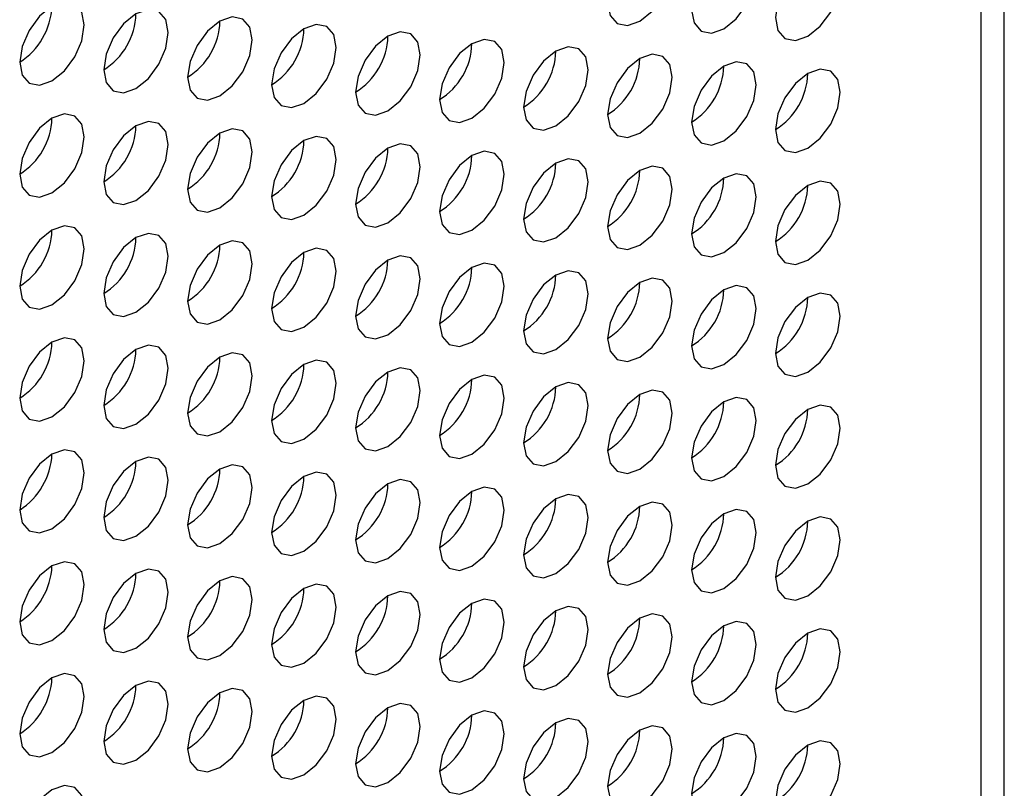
# Model space of a CAD drawing. Header units: millimetres. Extents: x 3619 to 4737, y 1503 to 2366.
# Tile 245 of 256: x 4639.36 to 4646.55, y 2098.66 to 2104.27. Entities that reach past the tile are written whole.
import ezdxf

# ---------------------------------------------------------------- set-up
doc = ezdxf.new("R2010")
doc.units = ezdxf.units.MM

msp = doc.modelspace()

# ---------------------------------------------------------------- linework, layer by layer
at = {"color": 7, "linetype": 'Continuous', "lineweight": 30}
for p, q in [((4646.5451, 2009.4094), (4646.5451, 2133.7755)), ((4646.3755, 2009.1811), (4646.3755, 2133.5312))]:
    msp.add_line(p, q, dxfattribs=at)
at = {"color": 7, "linetype": 'Continuous', "lineweight": 30, "flags": 128}
for points in [[(4643.8857, 2104.2598), (4643.9759, 2104.3326), (4644.0524, 2104.4357), (4644.1035, 2104.5535), (4644.1214, 2104.6681), (4644.1035, 2104.7619), (4644.0524, 2104.8207), (4643.9759, 2104.8355), (4643.8857, 2104.8042), (4643.7955, 2104.7314), (4643.719, 2104.6282), (4643.668, 2104.5104), (4643.65, 2104.3959), (4643.668, 2104.3021), (4643.719, 2104.2433), (4643.7955, 2104.2285), (4643.8857, 2104.2598)], [(4644.4985, 2104.2053), (4644.5887, 2104.2781), (4644.6652, 2104.3812), (4644.7163, 2104.499), (4644.7342, 2104.6136), (4644.7163, 2104.7074), (4644.6652, 2104.7662), (4644.5887, 2104.781), (4644.4985, 2104.7497), (4644.4083, 2104.6769), (4644.3319, 2104.5737), (4644.2808, 2104.4559), (4644.2628, 2104.3414), (4644.2808, 2104.2476), (4644.3319, 2104.1888), (4644.4083, 2104.174), (4644.4985, 2104.2053)], [(4645.1114, 2104.1508), (4645.2016, 2104.2236), (4645.278, 2104.3268), (4645.3291, 2104.4445), (4645.3471, 2104.5591), (4645.3291, 2104.6529), (4645.278, 2104.7117), (4645.2016, 2104.7265), (4645.1114, 2104.6952), (4645.0212, 2104.6224), (4644.9447, 2104.5192), (4644.8936, 2104.4014), (4644.8757, 2104.2869), (4644.8936, 2104.1931), (4644.9447, 2104.1343), (4645.0212, 2104.1195), (4645.1114, 2104.1508)], [(4639.5959, 2103.8247), (4639.6861, 2103.8975), (4639.7626, 2104.0007), (4639.8137, 2104.1184), (4639.8316, 2104.233), (4639.8137, 2104.3268), (4639.7626, 2104.3856), (4639.6861, 2104.4004), (4639.5959, 2104.3691), (4639.5057, 2104.2963), (4639.4293, 2104.1931), (4639.3782, 2104.0753), (4639.3602, 2103.9608), (4639.3782, 2103.867), (4639.4293, 2103.8082), (4639.5057, 2103.7934), (4639.5959, 2103.8247)], [(4640.2088, 2103.7702), (4640.299, 2103.843), (4640.3754, 2103.9462), (4640.4265, 2104.064), (4640.4445, 2104.1785), (4640.4265, 2104.2723), (4640.3754, 2104.3311), (4640.299, 2104.3459), (4640.2088, 2104.3146), (4640.1186, 2104.2418), (4640.0421, 2104.1387), (4639.991, 2104.0209), (4639.9731, 2103.9063), (4639.991, 2103.8125), (4640.0421, 2103.7537), (4640.1186, 2103.7389), (4640.2088, 2103.7702)], [(4640.8216, 2103.7157), (4640.9118, 2103.7885), (4640.9882, 2103.8917), (4641.0393, 2104.0095), (4641.0573, 2104.124), (4641.0393, 2104.2178), (4640.9882, 2104.2766), (4640.9118, 2104.2914), (4640.8216, 2104.2601), (4640.7314, 2104.1873), (4640.6549, 2104.0842), (4640.6038, 2103.9664), (4640.5859, 2103.8518), (4640.6038, 2103.758), (4640.6549, 2103.6992), (4640.7314, 2103.6844), (4640.8216, 2103.7157)], [(4641.4344, 2103.6612), (4641.5246, 2103.734), (4641.6011, 2103.8372), (4641.6522, 2103.955), (4641.6701, 2104.0695), (4641.6522, 2104.1633), (4641.6011, 2104.2221), (4641.5246, 2104.2369), (4641.4344, 2104.2056), (4641.3442, 2104.1328), (4641.2677, 2104.0297), (4641.2166, 2103.9119), (4641.1987, 2103.7973), (4641.2166, 2103.7035), (4641.2677, 2103.6447), (4641.3442, 2103.6299), (4641.4344, 2103.6612)], [(4642.0472, 2103.6067), (4642.1374, 2103.6795), (4642.2139, 2103.7827), (4642.265, 2103.9005), (4642.2829, 2104.015), (4642.265, 2104.1088), (4642.2139, 2104.1676), (4642.1374, 2104.1825), (4642.0472, 2104.1511), (4641.957, 2104.0783), (4641.8806, 2103.9752), (4641.8295, 2103.8574), (4641.8115, 2103.7429), (4641.8295, 2103.6491), (4641.8806, 2103.5902), (4641.957, 2103.5754), (4642.0472, 2103.6067)], [(4642.6601, 2103.5522), (4642.7503, 2103.625), (4642.8267, 2103.7282), (4642.8778, 2103.846), (4642.8958, 2103.9605), (4642.8778, 2104.0543), (4642.8267, 2104.1131), (4642.7503, 2104.128), (4642.6601, 2104.0966), (4642.5699, 2104.0238), (4642.4934, 2103.9207), (4642.4423, 2103.8029), (4642.4244, 2103.6884), (4642.4423, 2103.5946), (4642.4934, 2103.5358), (4642.5699, 2103.5209), (4642.6601, 2103.5522)], [(4643.2729, 2103.4978), (4643.3631, 2103.5705), (4643.4396, 2103.6737), (4643.4906, 2103.7915), (4643.5086, 2103.906), (4643.4906, 2103.9998), (4643.4396, 2104.0586), (4643.3631, 2104.0735), (4643.2729, 2104.0421), (4643.1827, 2103.9693), (4643.1062, 2103.8662), (4643.0551, 2103.7484), (4643.0372, 2103.6339), (4643.0551, 2103.5401), (4643.1062, 2103.4813), (4643.1827, 2103.4664), (4643.2729, 2103.4978)], [(4643.8857, 2103.4433), (4643.9759, 2103.5161), (4644.0524, 2103.6192), (4644.1035, 2103.737), (4644.1214, 2103.8515), (4644.1035, 2103.9453), (4644.0524, 2104.0041), (4643.9759, 2104.019), (4643.8857, 2103.9876), (4643.7955, 2103.9148), (4643.719, 2103.8117), (4643.668, 2103.6939), (4643.65, 2103.5794), (4643.668, 2103.4856), (4643.719, 2103.4268), (4643.7955, 2103.4119), (4643.8857, 2103.4433)], [(4644.4985, 2103.3888), (4644.5887, 2103.4616), (4644.6652, 2103.5647), (4644.7163, 2103.6825), (4644.7342, 2103.797), (4644.7163, 2103.8908), (4644.6652, 2103.9496), (4644.5887, 2103.9645), (4644.4985, 2103.9331), (4644.4083, 2103.8603), (4644.3319, 2103.7572), (4644.2808, 2103.6394), (4644.2628, 2103.5249), (4644.2808, 2103.4311), (4644.3319, 2103.3723), (4644.4083, 2103.3574), (4644.4985, 2103.3888)], [(4645.1114, 2103.3343), (4645.2016, 2103.4071), (4645.278, 2103.5102), (4645.3291, 2103.628), (4645.3471, 2103.7425), (4645.3291, 2103.8363), (4645.278, 2103.8951), (4645.2016, 2103.91), (4645.1114, 2103.8786), (4645.0212, 2103.8058), (4644.9447, 2103.7027), (4644.8936, 2103.5849), (4644.8757, 2103.4704), (4644.8936, 2103.3766), (4644.9447, 2103.3178), (4645.0212, 2103.3029), (4645.1114, 2103.3343)], [(4639.5959, 2103.0082), (4639.6861, 2103.081), (4639.7626, 2103.1841), (4639.8137, 2103.3019), (4639.8316, 2103.4164), (4639.8137, 2103.5102), (4639.7626, 2103.569), (4639.6861, 2103.5839), (4639.5959, 2103.5525), (4639.5057, 2103.4797), (4639.4293, 2103.3766), (4639.3782, 2103.2588), (4639.3602, 2103.1443), (4639.3782, 2103.0505), (4639.4293, 2102.9917), (4639.5057, 2102.9768), (4639.5959, 2103.0082)], [(4640.2088, 2102.9537), (4640.299, 2103.0265), (4640.3754, 2103.1296), (4640.4265, 2103.2474), (4640.4445, 2103.3619), (4640.4265, 2103.4557), (4640.3754, 2103.5145), (4640.299, 2103.5294), (4640.2088, 2103.498), (4640.1186, 2103.4253), (4640.0421, 2103.3221), (4639.991, 2103.2043), (4639.9731, 2103.0898), (4639.991, 2102.996), (4640.0421, 2102.9372), (4640.1186, 2102.9223), (4640.2088, 2102.9537)], [(4640.8216, 2102.8992), (4640.9118, 2102.972), (4640.9882, 2103.0751), (4641.0393, 2103.1929), (4641.0573, 2103.3074), (4641.0393, 2103.4012), (4640.9882, 2103.46), (4640.9118, 2103.4749), (4640.8216, 2103.4435), (4640.7314, 2103.3708), (4640.6549, 2103.2676), (4640.6038, 2103.1498), (4640.5859, 2103.0353), (4640.6038, 2102.9415), (4640.6549, 2102.8827), (4640.7314, 2102.8678), (4640.8216, 2102.8992)], [(4641.4344, 2102.8447), (4641.5246, 2102.9175), (4641.6011, 2103.0206), (4641.6522, 2103.1384), (4641.6701, 2103.2529), (4641.6522, 2103.3467), (4641.6011, 2103.4055), (4641.5246, 2103.4204), (4641.4344, 2103.3891), (4641.3442, 2103.3163), (4641.2677, 2103.2131), (4641.2166, 2103.0953), (4641.1987, 2102.9808), (4641.2166, 2102.887), (4641.2677, 2102.8282), (4641.3442, 2102.8133), (4641.4344, 2102.8447)], [(4642.0472, 2102.7902), (4642.1374, 2102.863), (4642.2139, 2102.9661), (4642.265, 2103.0839), (4642.2829, 2103.1985), (4642.265, 2103.2923), (4642.2139, 2103.3511), (4642.1374, 2103.3659), (4642.0472, 2103.3346), (4641.957, 2103.2618), (4641.8806, 2103.1586), (4641.8295, 2103.0408), (4641.8115, 2102.9263), (4641.8295, 2102.8325), (4641.8806, 2102.7737), (4641.957, 2102.7588), (4642.0472, 2102.7902)], [(4642.6601, 2102.7357), (4642.7503, 2102.8085), (4642.8267, 2102.9116), (4642.8778, 2103.0294), (4642.8958, 2103.144), (4642.8778, 2103.2378), (4642.8267, 2103.2966), (4642.7503, 2103.3114), (4642.6601, 2103.2801), (4642.5699, 2103.2073), (4642.4934, 2103.1041), (4642.4423, 2102.9863), (4642.4244, 2102.8718), (4642.4423, 2102.778), (4642.4934, 2102.7192), (4642.5699, 2102.7044), (4642.6601, 2102.7357)], [(4643.2729, 2102.6812), (4643.3631, 2102.754), (4643.4396, 2102.8571), (4643.4906, 2102.9749), (4643.5086, 2103.0895), (4643.4906, 2103.1833), (4643.4396, 2103.2421), (4643.3631, 2103.2569), (4643.2729, 2103.2256), (4643.1827, 2103.1528), (4643.1062, 2103.0496), (4643.0551, 2102.9318), (4643.0372, 2102.8173), (4643.0551, 2102.7235), (4643.1062, 2102.6647), (4643.1827, 2102.6499), (4643.2729, 2102.6812)], [(4643.8857, 2102.6267), (4643.9759, 2102.6995), (4644.0524, 2102.8027), (4644.1035, 2102.9205), (4644.1214, 2103.035), (4644.1035, 2103.1288), (4644.0524, 2103.1876), (4643.9759, 2103.2024), (4643.8857, 2103.1711), (4643.7955, 2103.0983), (4643.719, 2102.9951), (4643.668, 2102.8774), (4643.65, 2102.7628), (4643.668, 2102.669), (4643.719, 2102.6102), (4643.7955, 2102.5954), (4643.8857, 2102.6267)], [(4644.4985, 2102.5722), (4644.5887, 2102.645), (4644.6652, 2102.7482), (4644.7163, 2102.866), (4644.7342, 2102.9805), (4644.7163, 2103.0743), (4644.6652, 2103.1331), (4644.5887, 2103.1479), (4644.4985, 2103.1166), (4644.4083, 2103.0438), (4644.3319, 2102.9407), (4644.2808, 2102.8229), (4644.2628, 2102.7083), (4644.2808, 2102.6145), (4644.3319, 2102.5557), (4644.4083, 2102.5409), (4644.4985, 2102.5722)], [(4645.1114, 2102.5177), (4645.2016, 2102.5905), (4645.278, 2102.6937), (4645.3291, 2102.8115), (4645.3471, 2102.926), (4645.3291, 2103.0198), (4645.278, 2103.0786), (4645.2016, 2103.0934), (4645.1114, 2103.0621), (4645.0212, 2102.9893), (4644.9447, 2102.8862), (4644.8936, 2102.7684), (4644.8757, 2102.6538), (4644.8936, 2102.56), (4644.9447, 2102.5012), (4645.0212, 2102.4864), (4645.1114, 2102.5177)], [(4639.5959, 2102.1916), (4639.6861, 2102.2644), (4639.7626, 2102.3676), (4639.8137, 2102.4854), (4639.8316, 2102.5999), (4639.8137, 2102.6937), (4639.7626, 2102.7525), (4639.6861, 2102.7673), (4639.5959, 2102.736), (4639.5057, 2102.6632), (4639.4293, 2102.5601), (4639.3782, 2102.4423), (4639.3602, 2102.3278), (4639.3782, 2102.2339), (4639.4293, 2102.1751), (4639.5057, 2102.1603), (4639.5959, 2102.1916)], [(4640.2088, 2102.1371), (4640.299, 2102.2099), (4640.3754, 2102.3131), (4640.4265, 2102.4309), (4640.4445, 2102.5454), (4640.4265, 2102.6392), (4640.3754, 2102.698), (4640.299, 2102.7129), (4640.2088, 2102.6815), (4640.1186, 2102.6087), (4640.0421, 2102.5056), (4639.991, 2102.3878), (4639.9731, 2102.2733), (4639.991, 2102.1795), (4640.0421, 2102.1206), (4640.1186, 2102.1058), (4640.2088, 2102.1371)], [(4640.8216, 2102.0826), (4640.9118, 2102.1554), (4640.9882, 2102.2586), (4641.0393, 2102.3764), (4641.0573, 2102.4909), (4641.0393, 2102.5847), (4640.9882, 2102.6435), (4640.9118, 2102.6584), (4640.8216, 2102.627), (4640.7314, 2102.5542), (4640.6549, 2102.4511), (4640.6038, 2102.3333), (4640.5859, 2102.2188), (4640.6038, 2102.125), (4640.6549, 2102.0662), (4640.7314, 2102.0513), (4640.8216, 2102.0826)], [(4641.4344, 2102.0282), (4641.5246, 2102.1009), (4641.6011, 2102.2041), (4641.6522, 2102.3219), (4641.6701, 2102.4364), (4641.6522, 2102.5302), (4641.6011, 2102.589), (4641.5246, 2102.6039), (4641.4344, 2102.5725), (4641.3442, 2102.4997), (4641.2677, 2102.3966), (4641.2166, 2102.2788), (4641.1987, 2102.1643), (4641.2166, 2102.0705), (4641.2677, 2102.0117), (4641.3442, 2101.9968), (4641.4344, 2102.0282)], [(4642.0472, 2101.9737), (4642.1374, 2102.0465), (4642.2139, 2102.1496), (4642.265, 2102.2674), (4642.2829, 2102.3819), (4642.265, 2102.4757), (4642.2139, 2102.5345), (4642.1374, 2102.5494), (4642.0472, 2102.518), (4641.957, 2102.4452), (4641.8806, 2102.3421), (4641.8295, 2102.2243), (4641.8115, 2102.1098), (4641.8295, 2102.016), (4641.8806, 2101.9572), (4641.957, 2101.9423), (4642.0472, 2101.9737)], [(4642.6601, 2101.9192), (4642.7503, 2101.992), (4642.8267, 2102.0951), (4642.8778, 2102.2129), (4642.8958, 2102.3274), (4642.8778, 2102.4212), (4642.8267, 2102.48), (4642.7503, 2102.4949), (4642.6601, 2102.4635), (4642.5699, 2102.3907), (4642.4934, 2102.2876), (4642.4423, 2102.1698), (4642.4244, 2102.0553), (4642.4423, 2101.9615), (4642.4934, 2101.9027), (4642.5699, 2101.8878), (4642.6601, 2101.9192)], [(4643.2729, 2101.8647), (4643.3631, 2101.9375), (4643.4396, 2102.0406), (4643.4906, 2102.1584), (4643.5086, 2102.2729), (4643.4906, 2102.3667), (4643.4396, 2102.4255), (4643.3631, 2102.4404), (4643.2729, 2102.409), (4643.1827, 2102.3362), (4643.1062, 2102.2331), (4643.0551, 2102.1153), (4643.0372, 2102.0008), (4643.0551, 2101.907), (4643.1062, 2101.8482), (4643.1827, 2101.8333), (4643.2729, 2101.8647)], [(4643.8857, 2101.8102), (4643.9759, 2101.883), (4644.0524, 2101.9861), (4644.1035, 2102.1039), (4644.1214, 2102.2184), (4644.1035, 2102.3122), (4644.0524, 2102.371), (4643.9759, 2102.3859), (4643.8857, 2102.3545), (4643.7955, 2102.2818), (4643.719, 2102.1786), (4643.668, 2102.0608), (4643.65, 2101.9463), (4643.668, 2101.8525), (4643.719, 2101.7937), (4643.7955, 2101.7788), (4643.8857, 2101.8102)], [(4644.4985, 2101.7557), (4644.5887, 2101.8285), (4644.6652, 2101.9316), (4644.7163, 2102.0494), (4644.7342, 2102.1639), (4644.7163, 2102.2577), (4644.6652, 2102.3165), (4644.5887, 2102.3314), (4644.4985, 2102.3), (4644.4083, 2102.2273), (4644.3319, 2102.1241), (4644.2808, 2102.0063), (4644.2628, 2101.8918), (4644.2808, 2101.798), (4644.3319, 2101.7392), (4644.4083, 2101.7243), (4644.4985, 2101.7557)], [(4645.1114, 2101.7012), (4645.2016, 2101.774), (4645.278, 2101.8771), (4645.3291, 2101.9949), (4645.3471, 2102.1094), (4645.3291, 2102.2032), (4645.278, 2102.262), (4645.2016, 2102.2769), (4645.1114, 2102.2456), (4645.0212, 2102.1728), (4644.9447, 2102.0696), (4644.8936, 2101.9518), (4644.8757, 2101.8373), (4644.8936, 2101.7435), (4644.9447, 2101.6847), (4645.0212, 2101.6698), (4645.1114, 2101.7012)], [(4639.5959, 2101.3751), (4639.6861, 2101.4479), (4639.7626, 2101.551), (4639.8137, 2101.6688), (4639.8316, 2101.7833), (4639.8137, 2101.8771), (4639.7626, 2101.936), (4639.6861, 2101.9508), (4639.5959, 2101.9195), (4639.5057, 2101.8467), (4639.4293, 2101.7435), (4639.3782, 2101.6257), (4639.3602, 2101.5112), (4639.3782, 2101.4174), (4639.4293, 2101.3586), (4639.5057, 2101.3437), (4639.5959, 2101.3751)], [(4640.2088, 2101.3206), (4640.299, 2101.3934), (4640.3754, 2101.4965), (4640.4265, 2101.6143), (4640.4445, 2101.7289), (4640.4265, 2101.8227), (4640.3754, 2101.8815), (4640.299, 2101.8963), (4640.2088, 2101.865), (4640.1186, 2101.7922), (4640.0421, 2101.689), (4639.991, 2101.5712), (4639.9731, 2101.4567), (4639.991, 2101.3629), (4640.0421, 2101.3041), (4640.1186, 2101.2892), (4640.2088, 2101.3206)], [(4640.8216, 2101.2661), (4640.9118, 2101.3389), (4640.9882, 2101.442), (4641.0393, 2101.5598), (4641.0573, 2101.6744), (4641.0393, 2101.7682), (4640.9882, 2101.827), (4640.9118, 2101.8418), (4640.8216, 2101.8105), (4640.7314, 2101.7377), (4640.6549, 2101.6345), (4640.6038, 2101.5167), (4640.5859, 2101.4022), (4640.6038, 2101.3084), (4640.6549, 2101.2496), (4640.7314, 2101.2348), (4640.8216, 2101.2661)], [(4641.4344, 2101.2116), (4641.5246, 2101.2844), (4641.6011, 2101.3875), (4641.6522, 2101.5053), (4641.6701, 2101.6199), (4641.6522, 2101.7137), (4641.6011, 2101.7725), (4641.5246, 2101.7873), (4641.4344, 2101.756), (4641.3442, 2101.6832), (4641.2677, 2101.58), (4641.2166, 2101.4622), (4641.1987, 2101.3477), (4641.2166, 2101.2539), (4641.2677, 2101.1951), (4641.3442, 2101.1803), (4641.4344, 2101.2116)], [(4642.0472, 2101.1571), (4642.1374, 2101.2299), (4642.2139, 2101.3331), (4642.265, 2101.4509), (4642.2829, 2101.5654), (4642.265, 2101.6592), (4642.2139, 2101.718), (4642.1374, 2101.7328), (4642.0472, 2101.7015), (4641.957, 2101.6287), (4641.8806, 2101.5255), (4641.8295, 2101.4077), (4641.8115, 2101.2932), (4641.8295, 2101.1994), (4641.8806, 2101.1406), (4641.957, 2101.1258), (4642.0472, 2101.1571)], [(4642.6601, 2101.1026), (4642.7503, 2101.1754), (4642.8267, 2101.2786), (4642.8778, 2101.3964), (4642.8958, 2101.5109), (4642.8778, 2101.6047), (4642.8267, 2101.6635), (4642.7503, 2101.6783), (4642.6601, 2101.647), (4642.5699, 2101.5742), (4642.4934, 2101.4711), (4642.4423, 2101.3533), (4642.4244, 2101.2387), (4642.4423, 2101.1449), (4642.4934, 2101.0861), (4642.5699, 2101.0713), (4642.6601, 2101.1026)], [(4643.2729, 2101.0481), (4643.3631, 2101.1209), (4643.4396, 2101.2241), (4643.4906, 2101.3419), (4643.5086, 2101.4564), (4643.4906, 2101.5502), (4643.4396, 2101.609), (4643.3631, 2101.6238), (4643.2729, 2101.5925), (4643.1827, 2101.5197), (4643.1062, 2101.4166), (4643.0551, 2101.2988), (4643.0372, 2101.1842), (4643.0551, 2101.0904), (4643.1062, 2101.0316), (4643.1827, 2101.0168), (4643.2729, 2101.0481)], [(4643.8857, 2100.9936), (4643.9759, 2101.0664), (4644.0524, 2101.1696), (4644.1035, 2101.2874), (4644.1214, 2101.4019), (4644.1035, 2101.4957), (4644.0524, 2101.5545), (4643.9759, 2101.5694), (4643.8857, 2101.538), (4643.7955, 2101.4652), (4643.719, 2101.3621), (4643.668, 2101.2443), (4643.65, 2101.1298), (4643.668, 2101.036), (4643.719, 2100.9771), (4643.7955, 2100.9623), (4643.8857, 2100.9936)], [(4644.4985, 2100.9391), (4644.5887, 2101.0119), (4644.6652, 2101.1151), (4644.7163, 2101.2329), (4644.7342, 2101.3474), (4644.7163, 2101.4412), (4644.6652, 2101.5), (4644.5887, 2101.5149), (4644.4985, 2101.4835), (4644.4083, 2101.4107), (4644.3319, 2101.3076), (4644.2808, 2101.1898), (4644.2628, 2101.0753), (4644.2808, 2100.9815), (4644.3319, 2100.9227), (4644.4083, 2100.9078), (4644.4985, 2100.9391)], [(4645.1114, 2100.8847), (4645.2016, 2100.9574), (4645.278, 2101.0606), (4645.3291, 2101.1784), (4645.3471, 2101.2929), (4645.3291, 2101.3867), (4645.278, 2101.4455), (4645.2016, 2101.4604), (4645.1114, 2101.429), (4645.0212, 2101.3562), (4644.9447, 2101.2531), (4644.8936, 2101.1353), (4644.8757, 2101.0208), (4644.8936, 2100.927), (4644.9447, 2100.8682), (4645.0212, 2100.8533), (4645.1114, 2100.8847)], [(4639.5959, 2100.5586), (4639.6861, 2100.6313), (4639.7626, 2100.7345), (4639.8137, 2100.8523), (4639.8316, 2100.9668), (4639.8137, 2101.0606), (4639.7626, 2101.1194), (4639.6861, 2101.1343), (4639.5959, 2101.1029), (4639.5057, 2101.0301), (4639.4293, 2100.927), (4639.3782, 2100.8092), (4639.3602, 2100.6947), (4639.3782, 2100.6009), (4639.4293, 2100.5421), (4639.5057, 2100.5272), (4639.5959, 2100.5586)], [(4640.2088, 2100.5041), (4640.299, 2100.5769), (4640.3754, 2100.68), (4640.4265, 2100.7978), (4640.4445, 2100.9123), (4640.4265, 2101.0061), (4640.3754, 2101.0649), (4640.299, 2101.0798), (4640.2088, 2101.0484), (4640.1186, 2100.9756), (4640.0421, 2100.8725), (4639.991, 2100.7547), (4639.9731, 2100.6402), (4639.991, 2100.5464), (4640.0421, 2100.4876), (4640.1186, 2100.4727), (4640.2088, 2100.5041)], [(4640.8216, 2100.4496), (4640.9118, 2100.5224), (4640.9882, 2100.6255), (4641.0393, 2100.7433), (4641.0573, 2100.8578), (4641.0393, 2100.9516), (4640.9882, 2101.0104), (4640.9118, 2101.0253), (4640.8216, 2100.9939), (4640.7314, 2100.9211), (4640.6549, 2100.818), (4640.6038, 2100.7002), (4640.5859, 2100.5857), (4640.6038, 2100.4919), (4640.6549, 2100.4331), (4640.7314, 2100.4182), (4640.8216, 2100.4496)], [(4641.4344, 2100.3951), (4641.5246, 2100.4679), (4641.6011, 2100.571), (4641.6522, 2100.6888), (4641.6701, 2100.8033), (4641.6522, 2100.8971), (4641.6011, 2100.9559), (4641.5246, 2100.9708), (4641.4344, 2100.9394), (4641.3442, 2100.8666), (4641.2677, 2100.7635), (4641.2166, 2100.6457), (4641.1987, 2100.5312), (4641.2166, 2100.4374), (4641.2677, 2100.3786), (4641.3442, 2100.3637), (4641.4344, 2100.3951)], [(4642.0472, 2100.3406), (4642.1374, 2100.4134), (4642.2139, 2100.5165), (4642.265, 2100.6343), (4642.2829, 2100.7488), (4642.265, 2100.8426), (4642.2139, 2100.9014), (4642.1374, 2100.9163), (4642.0472, 2100.8849), (4641.957, 2100.8122), (4641.8806, 2100.709), (4641.8295, 2100.5912), (4641.8115, 2100.4767), (4641.8295, 2100.3829), (4641.8806, 2100.3241), (4641.957, 2100.3092), (4642.0472, 2100.3406)], [(4642.6601, 2100.2861), (4642.7503, 2100.3589), (4642.8267, 2100.462), (4642.8778, 2100.5798), (4642.8958, 2100.6943), (4642.8778, 2100.7881), (4642.8267, 2100.8469), (4642.7503, 2100.8618), (4642.6601, 2100.8304), (4642.5699, 2100.7577), (4642.4934, 2100.6545), (4642.4423, 2100.5367), (4642.4244, 2100.4222), (4642.4423, 2100.3284), (4642.4934, 2100.2696), (4642.5699, 2100.2547), (4642.6601, 2100.2861)], [(4643.2729, 2100.2316), (4643.3631, 2100.3044), (4643.4396, 2100.4075), (4643.4906, 2100.5253), (4643.5086, 2100.6398), (4643.4906, 2100.7336), (4643.4396, 2100.7924), (4643.3631, 2100.8073), (4643.2729, 2100.776), (4643.1827, 2100.7032), (4643.1062, 2100.6), (4643.0551, 2100.4822), (4643.0372, 2100.3677), (4643.0551, 2100.2739), (4643.1062, 2100.2151), (4643.1827, 2100.2002), (4643.2729, 2100.2316)], [(4643.8857, 2100.1771), (4643.9759, 2100.2499), (4644.0524, 2100.353), (4644.1035, 2100.4708), (4644.1214, 2100.5853), (4644.1035, 2100.6791), (4644.0524, 2100.738), (4643.9759, 2100.7528), (4643.8857, 2100.7215), (4643.7955, 2100.6487), (4643.719, 2100.5455), (4643.668, 2100.4277), (4643.65, 2100.3132), (4643.668, 2100.2194), (4643.719, 2100.1606), (4643.7955, 2100.1457), (4643.8857, 2100.1771)], [(4644.4985, 2100.1226), (4644.5887, 2100.1954), (4644.6652, 2100.2985), (4644.7163, 2100.4163), (4644.7342, 2100.5309), (4644.7163, 2100.6247), (4644.6652, 2100.6835), (4644.5887, 2100.6983), (4644.4985, 2100.667), (4644.4083, 2100.5942), (4644.3319, 2100.491), (4644.2808, 2100.3732), (4644.2628, 2100.2587), (4644.2808, 2100.1649), (4644.3319, 2100.1061), (4644.4083, 2100.0913), (4644.4985, 2100.1226)], [(4645.1114, 2100.0681), (4645.2016, 2100.1409), (4645.278, 2100.244), (4645.3291, 2100.3618), (4645.3471, 2100.4764), (4645.3291, 2100.5702), (4645.278, 2100.629), (4645.2016, 2100.6438), (4645.1114, 2100.6125), (4645.0212, 2100.5397), (4644.9447, 2100.4365), (4644.8936, 2100.3187), (4644.8757, 2100.2042), (4644.8936, 2100.1104), (4644.9447, 2100.0516), (4645.0212, 2100.0368), (4645.1114, 2100.0681)], [(4639.5959, 2099.742), (4639.6861, 2099.8148), (4639.7626, 2099.9179), (4639.8137, 2100.0357), (4639.8316, 2100.1503), (4639.8137, 2100.2441), (4639.7626, 2100.3029), (4639.6861, 2100.3177), (4639.5959, 2100.2864), (4639.5057, 2100.2136), (4639.4293, 2100.1104), (4639.3782, 2099.9926), (4639.3602, 2099.8781), (4639.3782, 2099.7843), (4639.4293, 2099.7255), (4639.5057, 2099.7107), (4639.5959, 2099.742)], [(4640.2088, 2099.6875), (4640.299, 2099.7603), (4640.3754, 2099.8635), (4640.4265, 2099.9813), (4640.4445, 2100.0958), (4640.4265, 2100.1896), (4640.3754, 2100.2484), (4640.299, 2100.2632), (4640.2088, 2100.2319), (4640.1186, 2100.1591), (4640.0421, 2100.0559), (4639.991, 2099.9381), (4639.9731, 2099.8236), (4639.991, 2099.7298), (4640.0421, 2099.671), (4640.1186, 2099.6562), (4640.2088, 2099.6875)], [(4640.8216, 2099.633), (4640.9118, 2099.7058), (4640.9882, 2099.809), (4641.0393, 2099.9268), (4641.0573, 2100.0413), (4641.0393, 2100.1351), (4640.9882, 2100.1939), (4640.9118, 2100.2087), (4640.8216, 2100.1774), (4640.7314, 2100.1046), (4640.6549, 2100.0015), (4640.6038, 2099.8837), (4640.5859, 2099.7691), (4640.6038, 2099.6753), (4640.6549, 2099.6165), (4640.7314, 2099.6017), (4640.8216, 2099.633)], [(4641.4344, 2099.5785), (4641.5246, 2099.6513), (4641.6011, 2099.7545), (4641.6522, 2099.8723), (4641.6701, 2099.9868), (4641.6522, 2100.0806), (4641.6011, 2100.1394), (4641.5246, 2100.1542), (4641.4344, 2100.1229), (4641.3442, 2100.0501), (4641.2677, 2099.947), (4641.2166, 2099.8292), (4641.1987, 2099.7146), (4641.2166, 2099.6208), (4641.2677, 2099.562), (4641.3442, 2099.5472), (4641.4344, 2099.5785)], [(4642.0472, 2099.524), (4642.1374, 2099.5968), (4642.2139, 2099.7), (4642.265, 2099.8178), (4642.2829, 2099.9323), (4642.265, 2100.0261), (4642.2139, 2100.0849), (4642.1374, 2100.0998), (4642.0472, 2100.0684), (4641.957, 2099.9956), (4641.8806, 2099.8925), (4641.8295, 2099.7747), (4641.8115, 2099.6602), (4641.8295, 2099.5663), (4641.8806, 2099.5075), (4641.957, 2099.4927), (4642.0472, 2099.524)], [(4642.6601, 2099.4695), (4642.7503, 2099.5423), (4642.8267, 2099.6455), (4642.8778, 2099.7633), (4642.8958, 2099.8778), (4642.8778, 2099.9716), (4642.8267, 2100.0304), (4642.7503, 2100.0453), (4642.6601, 2100.0139), (4642.5699, 2099.9411), (4642.4934, 2099.838), (4642.4423, 2099.7202), (4642.4244, 2099.6057), (4642.4423, 2099.5119), (4642.4934, 2099.4531), (4642.5699, 2099.4382), (4642.6601, 2099.4695)], [(4643.2729, 2099.4151), (4643.3631, 2099.4878), (4643.4396, 2099.591), (4643.4906, 2099.7088), (4643.5086, 2099.8233), (4643.4906, 2099.9171), (4643.4396, 2099.9759), (4643.3631, 2099.9908), (4643.2729, 2099.9594), (4643.1827, 2099.8866), (4643.1062, 2099.7835), (4643.0551, 2099.6657), (4643.0372, 2099.5512), (4643.0551, 2099.4574), (4643.1062, 2099.3986), (4643.1827, 2099.3837), (4643.2729, 2099.4151)], [(4643.8857, 2099.3606), (4643.9759, 2099.4333), (4644.0524, 2099.5365), (4644.1035, 2099.6543), (4644.1214, 2099.7688), (4644.1035, 2099.8626), (4644.0524, 2099.9214), (4643.9759, 2099.9363), (4643.8857, 2099.9049), (4643.7955, 2099.8321), (4643.719, 2099.729), (4643.668, 2099.6112), (4643.65, 2099.4967), (4643.668, 2099.4029), (4643.719, 2099.3441), (4643.7955, 2099.3292), (4643.8857, 2099.3606)], [(4644.4985, 2099.3061), (4644.5887, 2099.3789), (4644.6652, 2099.482), (4644.7163, 2099.5998), (4644.7342, 2099.7143), (4644.7163, 2099.8081), (4644.6652, 2099.8669), (4644.5887, 2099.8818), (4644.4985, 2099.8504), (4644.4083, 2099.7776), (4644.3319, 2099.6745), (4644.2808, 2099.5567), (4644.2628, 2099.4422), (4644.2808, 2099.3484), (4644.3319, 2099.2896), (4644.4083, 2099.2747), (4644.4985, 2099.3061)], [(4645.1114, 2099.2516), (4645.2016, 2099.3244), (4645.278, 2099.4275), (4645.3291, 2099.5453), (4645.3471, 2099.6598), (4645.3291, 2099.7536), (4645.278, 2099.8124), (4645.2016, 2099.8273), (4645.1114, 2099.7959), (4645.0212, 2099.7231), (4644.9447, 2099.62), (4644.8936, 2099.5022), (4644.8757, 2099.3877), (4644.8936, 2099.2939), (4644.9447, 2099.2351), (4645.0212, 2099.2202), (4645.1114, 2099.2516)], [(4639.5959, 2098.9255), (4639.6861, 2098.9983), (4639.7626, 2099.1014), (4639.8137, 2099.2192), (4639.8316, 2099.3337), (4639.8137, 2099.4275), (4639.7626, 2099.4863), (4639.6861, 2099.5012), (4639.5959, 2099.4698), (4639.5057, 2099.397), (4639.4293, 2099.2939), (4639.3782, 2099.1761), (4639.3602, 2099.0616), (4639.3782, 2098.9678), (4639.4293, 2098.909), (4639.5057, 2098.8941), (4639.5959, 2098.9255)], [(4640.2088, 2098.871), (4640.299, 2098.9438), (4640.3754, 2099.0469), (4640.4265, 2099.1647), (4640.4445, 2099.2792), (4640.4265, 2099.373), (4640.3754, 2099.4318), (4640.299, 2099.4467), (4640.2088, 2099.4153), (4640.1186, 2099.3426), (4640.0421, 2099.2394), (4639.991, 2099.1216), (4639.9731, 2099.0071), (4639.991, 2098.9133), (4640.0421, 2098.8545), (4640.1186, 2098.8396), (4640.2088, 2098.871)], [(4640.8216, 2098.8165), (4640.9118, 2098.8893), (4640.9882, 2098.9924), (4641.0393, 2099.1102), (4641.0573, 2099.2247), (4641.0393, 2099.3185), (4640.9882, 2099.3773), (4640.9118, 2099.3922), (4640.8216, 2099.3608), (4640.7314, 2099.2881), (4640.6549, 2099.1849), (4640.6038, 2099.0671), (4640.5859, 2098.9526), (4640.6038, 2098.8588), (4640.6549, 2098.8), (4640.7314, 2098.7851), (4640.8216, 2098.8165)], [(4641.4344, 2098.762), (4641.5246, 2098.8348), (4641.6011, 2098.9379), (4641.6522, 2099.0557), (4641.6701, 2099.1702), (4641.6522, 2099.264), (4641.6011, 2099.3228), (4641.5246, 2099.3377), (4641.4344, 2099.3064), (4641.3442, 2099.2336), (4641.2677, 2099.1304), (4641.2166, 2099.0126), (4641.1987, 2098.8981), (4641.2166, 2098.8043), (4641.2677, 2098.7455), (4641.3442, 2098.7306), (4641.4344, 2098.762)], [(4642.0472, 2098.7075), (4642.1374, 2098.7803), (4642.2139, 2098.8834), (4642.265, 2099.0012), (4642.2829, 2099.1157), (4642.265, 2099.2095), (4642.2139, 2099.2684), (4642.1374, 2099.2832), (4642.0472, 2099.2519), (4641.957, 2099.1791), (4641.8806, 2099.0759), (4641.8295, 2098.9581), (4641.8115, 2098.8436), (4641.8295, 2098.7498), (4641.8806, 2098.691), (4641.957, 2098.6761), (4642.0472, 2098.7075)], [(4642.6601, 2098.653), (4642.7503, 2098.7258), (4642.8267, 2098.8289), (4642.8778, 2098.9467), (4642.8958, 2099.0613), (4642.8778, 2099.1551), (4642.8267, 2099.2139), (4642.7503, 2099.2287), (4642.6601, 2099.1974), (4642.5699, 2099.1246), (4642.4934, 2099.0214), (4642.4423, 2098.9036), (4642.4244, 2098.7891), (4642.4423, 2098.6953), (4642.4934, 2098.6365), (4642.5699, 2098.6217), (4642.6601, 2098.653)], [(4643.2729, 2098.5985), (4643.3631, 2098.6713), (4643.4396, 2098.7744), (4643.4906, 2098.8922), (4643.5086, 2099.0068), (4643.4906, 2099.1006), (4643.4396, 2099.1594), (4643.3631, 2099.1742), (4643.2729, 2099.1429), (4643.1827, 2099.0701), (4643.1062, 2098.9669), (4643.0551, 2098.8491), (4643.0372, 2098.7346), (4643.0551, 2098.6408), (4643.1062, 2098.582), (4643.1827, 2098.5672), (4643.2729, 2098.5985)], [(4643.8857, 2098.544), (4643.9759, 2098.6168), (4644.0524, 2098.72), (4644.1035, 2098.8377), (4644.1214, 2098.9523), (4644.1035, 2099.0461), (4644.0524, 2099.1049), (4643.9759, 2099.1197), (4643.8857, 2099.0884), (4643.7955, 2099.0156), (4643.719, 2098.9124), (4643.668, 2098.7946), (4643.65, 2098.6801), (4643.668, 2098.5863), (4643.719, 2098.5275), (4643.7955, 2098.5127), (4643.8857, 2098.544)], [(4644.4985, 2098.4895), (4644.5887, 2098.5623), (4644.6652, 2098.6655), (4644.7163, 2098.7833), (4644.7342, 2098.8978), (4644.7163, 2098.9916), (4644.6652, 2099.0504), (4644.5887, 2099.0652), (4644.4985, 2099.0339), (4644.4083, 2098.9611), (4644.3319, 2098.858), (4644.2808, 2098.7402), (4644.2628, 2098.6256), (4644.2808, 2098.5318), (4644.3319, 2098.473), (4644.4083, 2098.4582), (4644.4985, 2098.4895)], [(4645.1114, 2098.435), (4645.2016, 2098.5078), (4645.278, 2098.611), (4645.3291, 2098.7288), (4645.3471, 2098.8433), (4645.3291, 2098.9371), (4645.278, 2098.9959), (4645.2016, 2099.0107), (4645.1114, 2098.9794), (4645.0212, 2098.9066), (4644.9447, 2098.8035), (4644.8936, 2098.6857), (4644.8757, 2098.5711), (4644.8936, 2098.4773), (4644.9447, 2098.4185), (4645.0212, 2098.4037), (4645.1114, 2098.435)], [(4639.5959, 2098.1089), (4639.6861, 2098.1817), (4639.7626, 2098.2849), (4639.8137, 2098.4027), (4639.8316, 2098.5172), (4639.8137, 2098.611), (4639.7626, 2098.6698), (4639.6861, 2098.6846), (4639.5959, 2098.6533), (4639.5057, 2098.5805), (4639.4293, 2098.4774), (4639.3782, 2098.3596), (4639.3602, 2098.245), (4639.3782, 2098.1512), (4639.4293, 2098.0924), (4639.5057, 2098.0776), (4639.5959, 2098.1089)]]:
    msp.add_lwpolyline(points, dxfattribs=at)
at = {"color": 7, "linetype": 'Continuous', "lineweight": 30}
for centre, radius, start, end in [((4639.0842, 2104.3923), 0.5123, 302.60537, 357.39463), ((4639.7133, 2104.3284), 0.4957, 301.60676, 358.39817), ((4640.3261, 2104.274), 0.4957, 301.60776, 358.39766), ((4640.9389, 2104.2195), 0.4957, 301.60689, 358.39854), ((4641.5518, 2104.165), 0.4957, 301.60684, 358.39809), ((4642.1646, 2104.1105), 0.4957, 301.60776, 358.39766), ((4642.7774, 2104.056), 0.4957, 301.60689, 358.39854), ((4643.3902, 2104.0015), 0.4957, 301.60739, 358.39828), ((4644.003, 2103.947), 0.4957, 301.6073, 358.39788), ((4644.6159, 2103.8925), 0.4957, 301.60732, 358.3981), ((4639.1004, 2103.5664), 0.4957, 301.60776, 358.39766), ((4639.7133, 2103.5119), 0.4957, 301.60689, 358.39854), ((4640.3261, 2103.4574), 0.4957, 301.60684, 358.39809), ((4640.9389, 2103.4029), 0.4957, 301.60776, 358.39766), ((4641.5518, 2103.3484), 0.4957, 301.60689, 358.39854), ((4642.1646, 2103.2939), 0.4957, 301.60739, 358.39828), ((4642.7774, 2103.2394), 0.4957, 301.6073, 358.39788), ((4643.3902, 2103.1849), 0.4957, 301.60732, 358.3981), ((4644.0031, 2103.1304), 0.4957, 301.60694, 358.39823), ((4644.6159, 2103.076), 0.4957, 301.60732, 358.3981), ((4639.1004, 2102.7499), 0.4957, 301.60684, 358.39809), ((4639.7133, 2102.6954), 0.4957, 301.60776, 358.39766), ((4640.3261, 2102.6409), 0.4957, 301.60689, 358.39854), ((4640.9389, 2102.5864), 0.4957, 301.60739, 358.39828), ((4641.5517, 2102.5319), 0.4957, 301.6073, 358.39788), ((4642.1646, 2102.4774), 0.4957, 301.60732, 358.3981), ((4642.7774, 2102.4229), 0.4957, 301.60694, 358.39823), ((4643.3902, 2102.3684), 0.4957, 301.60732, 358.3981), ((4644.0031, 2102.3139), 0.4957, 301.60682, 358.39835), ((4644.6159, 2102.2594), 0.4957, 301.6073, 358.39788), ((4639.1004, 2101.9333), 0.4957, 301.60689, 358.39854), ((4639.7133, 2101.8788), 0.4957, 301.60739, 358.39828), ((4640.3261, 2101.8243), 0.4957, 301.6073, 358.39788), ((4640.9389, 2101.7698), 0.4957, 301.60732, 358.3981), ((4641.5518, 2101.7153), 0.4957, 301.60694, 358.39823), ((4642.1646, 2101.6608), 0.4957, 301.60732, 358.3981), ((4642.7774, 2101.6064), 0.4957, 301.60682, 358.39835), ((4643.3902, 2101.5519), 0.4957, 301.6073, 358.39788), ((4644.003, 2101.4974), 0.4957, 301.60732, 358.3981), ((4644.6159, 2101.4429), 0.4957, 301.60694, 358.39823), ((4639.0842, 2101.1262), 0.5123, 302.60562, 357.39438), ((4639.7133, 2101.0623), 0.4957, 301.60732, 358.3981), ((4640.3261, 2101.0078), 0.4957, 301.60694, 358.39823), ((4640.9389, 2100.9533), 0.4957, 301.60732, 358.3981), ((4641.5518, 2100.8988), 0.4957, 301.60682, 358.39835), ((4642.1646, 2100.8443), 0.4957, 301.6073, 358.39788), ((4642.7774, 2100.7898), 0.4957, 301.60732, 358.3981), ((4643.3902, 2100.7353), 0.4957, 301.60694, 358.39823), ((4644.003, 2100.6808), 0.4957, 301.60732, 358.3981), ((4644.6159, 2100.6263), 0.4957, 301.60682, 358.39835), ((4639.0842, 2100.3096), 0.5123, 302.60534, 357.39441), ((4639.7133, 2100.2457), 0.4957, 301.60732, 358.3981), ((4640.3261, 2100.1912), 0.4957, 301.60682, 358.39835), ((4640.9389, 2100.1368), 0.4957, 301.6073, 358.39788), ((4641.5517, 2100.0823), 0.4957, 301.60732, 358.3981), ((4642.1646, 2100.0278), 0.4957, 301.60694, 358.39823), ((4642.7774, 2099.9733), 0.4957, 301.60732, 358.3981), ((4643.3902, 2099.9188), 0.4957, 301.60682, 358.39835), ((4644.003, 2099.8643), 0.4957, 301.60732, 358.3981), ((4644.6159, 2099.8098), 0.4957, 301.60732, 358.3981), ((4639.0842, 2099.4931), 0.5123, 302.60523, 357.39452), ((4639.7133, 2099.4292), 0.4957, 301.6073, 358.39788), ((4640.3261, 2099.3747), 0.4957, 301.60732, 358.3981), ((4640.9389, 2099.3202), 0.4957, 301.60694, 358.39823), ((4641.5517, 2099.2657), 0.4957, 301.60732, 358.3981), ((4642.1646, 2099.2112), 0.4957, 301.60682, 358.39835), ((4642.7774, 2099.1567), 0.4957, 301.60732, 358.3981), ((4643.3902, 2099.1022), 0.4957, 301.60732, 358.3981), ((4644.003, 2099.0477), 0.4957, 301.6073, 358.39788), ((4644.6159, 2098.9933), 0.4957, 301.60732, 358.3981)]:
    msp.add_arc(centre, radius, start, end, dxfattribs=at)

doc.saveas('drawing.dxf')
